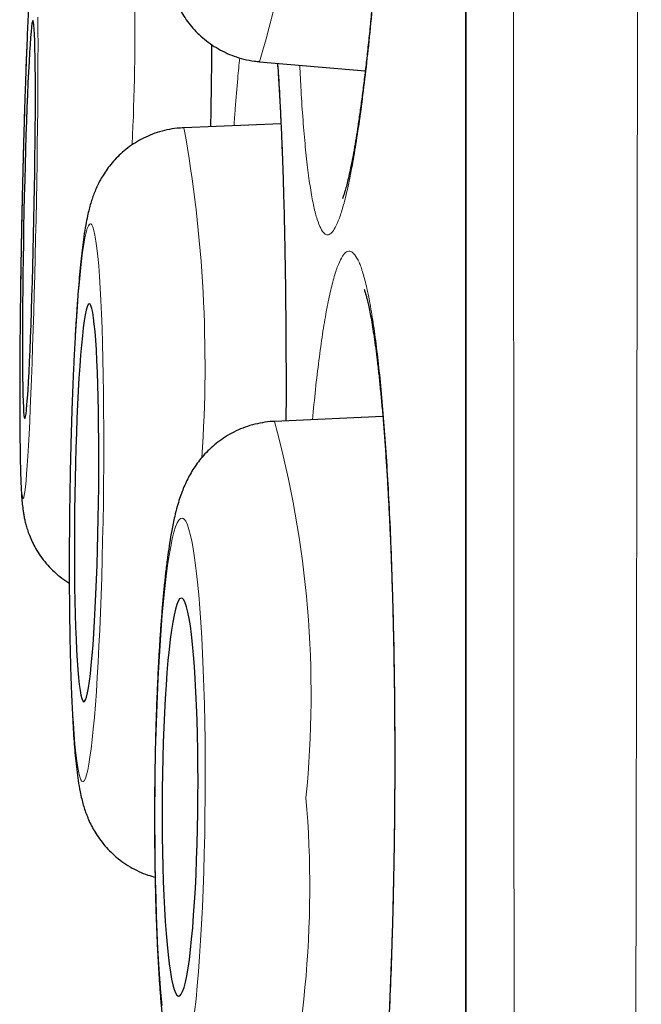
# Model space of a CAD drawing. Header units: millimetres. Extents: x 8 to 761, y 12 to 790.
# Tile 102 of 240: x 180.64 to 182.55, y 772.56 to 775.59. Entities that reach past the tile are written whole.
import ezdxf

# ---------------------------------------------------------------- set-up
doc = ezdxf.new("R2010")
doc.units = ezdxf.units.MM

msp = doc.modelspace()

# ---------------------------------------------------------------- linework, layer by layer
at = {"color": 252, "linetype": 'Continuous', "lineweight": 0}
msp.add_line((182.0097, 789.0119), (182.0097, 755.6163), dxfattribs=at)
at = {"color": 7, "linetype": 'Continuous', "lineweight": 30}
for p, q in [((182.0073, 788.9815), (182.0073, 755.6467)), ((181.3738, 775.4605), (181.372, 775.4609)), ((181.3738, 775.4605), (181.6993, 775.4326)), ((181.4398, 775.2688), (181.1412, 775.2573)), ((181.7533, 774.3684), (181.4198, 774.3531))]:
    msp.add_line(p, q, dxfattribs=at)
at = {"color": 252, "linetype": 'Continuous', "lineweight": 0, "flags": 128}
for points in [[(180.6627, 775.617), (180.6608, 775.577), (180.659, 775.5343), (180.6571, 775.489), (180.6553, 775.4414), (180.6535, 775.3917), (180.6518, 775.34), (180.6501, 775.2867), (180.6485, 775.232), (180.647, 775.1761), (180.6455, 775.1193), (180.6441, 775.0618), (180.6429, 775.0039), (180.6417, 774.9459), (180.6406, 774.888), (180.6396, 774.8305), (180.6388, 774.7737), (180.638, 774.7178), (180.6374, 774.6631), (180.6369, 774.6098), (180.6365, 774.5581), (180.6363, 774.5084), (180.6362, 774.4608), (180.6362, 774.4155), (180.6363, 774.3728), (180.6366, 774.3328), (180.6369, 774.2958), (180.6375, 774.2619), (180.6381, 774.2312), (180.6388, 774.2039), (180.6397, 774.1801), (180.6407, 774.16), (180.6418, 774.1435), (180.643, 774.1309), (180.6443, 774.1221), (180.6456, 774.1172), (180.6471, 774.1162), (180.6486, 774.1192), (180.6502, 774.126), (180.6519, 774.1367), (180.6537, 774.1513), (180.6554, 774.1696), (180.6573, 774.1915), (180.6591, 774.2171), (180.661, 774.2461), (180.6629, 774.2784), (180.6648, 774.3139), (180.6667, 774.3525), (180.6685, 774.3938), (180.6704, 774.4378), (180.6722, 774.4843), (180.674, 774.533), (180.6758, 774.5837), (180.6775, 774.6362), (180.6791, 774.6903), (180.6807, 774.7456), (180.6822, 774.802), (180.6836, 774.8592), (180.6849, 774.9169), (180.6862, 774.9749)], [(180.6862, 774.9749), (180.6873, 775.0329), (180.6883, 775.0906), (180.6892, 775.1478), (180.69, 775.2042), (180.6907, 775.2595), (180.6913, 775.3136), (180.6917, 775.3661), (180.692, 775.4168), (180.6922, 775.4655), (180.6923, 775.512), (180.6922, 775.556), (180.692, 775.5974)], [(180.8933, 774.1027), (180.8939, 774.1607), (180.8944, 774.2184), (180.8946, 774.2756), (180.8945, 774.332), (180.8942, 774.3874), (180.8937, 774.4414), (180.893, 774.4939), (180.892, 774.5447), (180.8907, 774.5934), (180.8893, 774.6398), (180.8876, 774.6839), (180.8858, 774.7252), (180.8837, 774.7638), (180.8814, 774.7993), (180.879, 774.8316), (180.8764, 774.8606), (180.8736, 774.8862), (180.8707, 774.9081), (180.8676, 774.9264), (180.8644, 774.941), (180.8612, 774.9517), (180.8578, 774.9585), (180.8544, 774.9615), (180.8509, 774.9605), (180.8473, 774.9556), (180.8438, 774.9468), (180.8402, 774.9342), (180.8367, 774.9178), (180.8331, 774.8976), (180.8296, 774.8738), (180.8262, 774.8465), (180.8228, 774.8158), (180.8195, 774.7819), (180.8163, 774.7449), (180.8133, 774.7049), (180.8103, 774.6622), (180.8075, 774.6169), (180.8049, 774.5693), (180.8024, 774.5195), (180.8002, 774.4679), (180.7981, 774.4146), (180.7962, 774.3598), (180.7945, 774.3039), (180.793, 774.2471), (180.7917, 774.1896), (180.7907, 774.1317), (180.7899, 774.0737), (180.7894, 774.0158), (180.789, 773.9583), (180.789, 773.9015), (180.7891, 773.8456), (180.7895, 773.7908), (180.7902, 773.7375), (180.7911, 773.6859), (180.7922, 773.6361), (180.7935, 773.5885), (180.7951, 773.5432), (180.7968, 773.5005), (180.7988, 773.4605), (180.801, 773.4235), (180.8033, 773.3896), (180.8059, 773.3589), (180.8086, 773.3316), (180.8114, 773.3078), (180.8144, 773.2877), (180.8175, 773.2712), (180.8207, 773.2586), (180.824, 773.2498), (180.8274, 773.2449), (180.8309, 773.2439), (180.8344, 773.2469), (180.838, 773.2537), (180.8415, 773.2644), (180.8451, 773.279), (180.8487, 773.2973), (180.8522, 773.3192), (180.8556, 773.3448), (180.8591, 773.3738), (180.8624, 773.4061), (180.8656, 773.4416), (180.8687, 773.4802), (180.8718, 773.5215), (180.8746, 773.5656), (180.8773, 773.612), (180.8799, 773.6608), (180.8823, 773.7115), (180.8845, 773.764), (180.8865, 773.818), (180.8883, 773.8734), (180.8899, 773.9298), (180.8912, 773.987), (180.8924, 774.0447), (180.8933, 774.1027)], [(181.2066, 773.1965), (181.2068, 773.2544), (181.2066, 773.3122), (181.2061, 773.3694), (181.2053, 773.4258), (181.2041, 773.4811), (181.2026, 773.5352), (181.2007, 773.5877), (181.1985, 773.6384), (181.196, 773.6872), (181.1932, 773.7336), (181.1901, 773.7777), (181.1867, 773.819), (181.1831, 773.8576), (181.1792, 773.8931), (181.1751, 773.9254), (181.1708, 773.9544), (181.1663, 773.98), (181.1616, 774.0019), (181.1567, 774.0202), (181.1518, 774.0348), (181.1467, 774.0455), (181.1416, 774.0524), (181.1364, 774.0553), (181.1312, 774.0543), (181.126, 774.0494), (181.1208, 774.0406), (181.1156, 774.028), (181.1105, 774.0116), (181.1055, 773.9914), (181.1005, 773.9676), (181.0958, 773.9403), (181.0911, 773.9096), (181.0867, 773.8757), (181.0824, 773.8387), (181.0784, 773.7987), (181.0745, 773.756), (181.071, 773.7107), (181.0677, 773.6631), (181.0647, 773.6133), (181.0619, 773.5617), (181.0595, 773.5083), (181.0574, 773.4536), (181.0557, 773.3977), (181.0542, 773.3408), (181.0532, 773.2834), (181.0524, 773.2255), (181.052, 773.1674), (181.052, 773.1096), (181.0523, 773.0521), (181.053, 772.9952), (181.054, 772.9393), (181.0554, 772.8846), (181.0571, 772.8313), (181.0591, 772.7796), (181.0614, 772.7298), (181.0641, 772.6822), (181.067, 772.637), (181.0703, 772.5942), (181.0738, 772.5543)], [(181.1742, 772.5354), (181.1784, 772.5739), (181.1823, 772.6153), (181.186, 772.6593), (181.1894, 772.7058), (181.1926, 772.7545), (181.1955, 772.8052), (181.198, 772.8577), (181.2003, 772.9118), (181.2022, 772.9671), (181.2038, 773.0235), (181.2051, 773.0807), (181.206, 773.1385), (181.2066, 773.1965)]]:
    msp.add_lwpolyline(points, dxfattribs=at)
at = {"color": 7, "linetype": 'Continuous', "lineweight": 30, "flags": 128}
for points in [[(180.6799, 774.9749), (180.6808, 775.0236), (180.6817, 775.072), (180.6824, 775.1197), (180.683, 775.1666), (180.6835, 775.2122), (180.6839, 775.2564), (180.6841, 775.2987), (180.6842, 775.339), (180.6842, 775.3771), (180.6841, 775.4125), (180.6838, 775.4452), (180.6835, 775.4749), (180.683, 775.5015), (180.6823, 775.5248), (180.6816, 775.5445), (180.6808, 775.5607), (180.6798, 775.5731), (180.6788, 775.5818), (180.6776, 775.5866), (180.6764, 775.5876), (180.6751, 775.5847), (180.6737, 775.5779), (180.6723, 775.5674), (180.6708, 775.553), (180.6693, 775.5351), (180.6677, 775.5136), (180.6661, 775.4886), (180.6646, 775.4605), (180.663, 775.4292), (180.6614, 775.3951), (180.6598, 775.3584), (180.6583, 775.3192), (180.6568, 775.2778), (180.6553, 775.2345), (180.6539, 775.1896), (180.6526, 775.1433), (180.6513, 775.096), (180.6502, 775.0478), (180.6491, 774.9993), (180.6481, 774.9505), (180.6472, 774.902), (180.6464, 774.8539), (180.6457, 774.8065), (180.6452, 774.7602), (180.6447, 774.7153), (180.6444, 774.672), (180.6442, 774.6307), (180.6442, 774.5915), (180.6443, 774.5547), (180.6445, 774.5206), (180.6448, 774.4894), (180.6452, 774.4612), (180.6458, 774.4363), (180.6465, 774.4147), (180.6472, 774.3968), (180.6481, 774.3825), (180.6491, 774.3719), (180.6502, 774.3651), (180.6514, 774.3622), (180.6527, 774.3632), (180.654, 774.368), (180.6554, 774.3767), (180.6569, 774.3892), (180.6584, 774.4053), (180.6599, 774.4251), (180.6615, 774.4483), (180.6631, 774.4749), (180.6647, 774.5046), (180.6663, 774.5373), (180.6678, 774.5728), (180.6694, 774.6108), (180.6709, 774.6511), (180.6724, 774.6934), (180.6738, 774.7376), (180.6752, 774.7832), (180.6765, 774.8301), (180.6777, 774.8778), (180.6788, 774.9262), (180.6799, 774.9749)], [(180.8785, 774.1027), (180.8791, 774.1514), (180.8794, 774.1998), (180.8795, 774.2476), (180.8793, 774.2944), (180.8789, 774.3401), (180.8783, 774.3842), (180.8774, 774.4266), (180.8763, 774.4669), (180.875, 774.5049), (180.8735, 774.5404), (180.8718, 774.5731), (180.8698, 774.6028), (180.8678, 774.6294), (180.8655, 774.6526), (180.8631, 774.6724), (180.8606, 774.6885), (180.8579, 774.701), (180.8552, 774.7097), (180.8523, 774.7145), (180.8494, 774.7155), (180.8465, 774.7126), (180.8435, 774.7058), (180.8405, 774.6952), (180.8375, 774.6809), (180.8345, 774.6629), (180.8316, 774.6414), (180.8288, 774.6165), (180.826, 774.5883), (180.8233, 774.5571), (180.8208, 774.523), (180.8183, 774.4862), (180.8161, 774.447), (180.814, 774.4056), (180.812, 774.3623), (180.8103, 774.3174), (180.8087, 774.2711), (180.8074, 774.2238), (180.8063, 774.1756), (180.8054, 774.1271), (180.8047, 774.0783), (180.8043, 774.0298), (180.8041, 773.9816), (180.8041, 773.9343), (180.8044, 773.888), (180.8049, 773.8431), (180.8057, 773.7998), (180.8067, 773.7584), (180.8079, 773.7192), (180.8093, 773.6824), (180.8109, 773.6483), (180.8127, 773.6171), (180.8147, 773.5889), (180.8169, 773.564), (180.8192, 773.5425), (180.8217, 773.5245), (180.8243, 773.5102), (180.827, 773.4996), (180.8298, 773.4928), (180.8327, 773.4899), (180.8356, 773.4909), (180.8386, 773.4957), (180.8416, 773.5044), (180.8446, 773.5169), (180.8475, 773.533), (180.8505, 773.5528), (180.8534, 773.576), (180.8562, 773.6026), (180.8589, 773.6323), (180.8615, 773.665), (180.864, 773.7005), (180.8664, 773.7385), (180.8685, 773.7788), (180.8706, 773.8212), (180.8724, 773.8653), (180.8741, 773.911), (180.8755, 773.9579), (180.8767, 774.0056), (180.8777, 774.054), (180.8785, 774.1027)], [(181.1844, 773.1965), (181.1846, 773.2452), (181.1844, 773.2935), (181.1839, 773.3413), (181.183, 773.3882), (181.1817, 773.4338), (181.1802, 773.478), (181.1783, 773.5203), (181.1761, 773.5607), (181.1736, 773.5987), (181.1709, 773.6341), (181.1678, 773.6669), (181.1646, 773.6966), (181.1611, 773.7232), (181.1574, 773.7464), (181.1535, 773.7662), (181.1495, 773.7823), (181.1453, 773.7948), (181.1411, 773.8035), (181.1368, 773.8083), (181.1324, 773.8093), (181.128, 773.8064), (181.1236, 773.7996), (181.1193, 773.789), (181.115, 773.7747), (181.1108, 773.7567), (181.1067, 773.7352), (181.1028, 773.7103), (181.099, 773.6821), (181.0954, 773.6509), (181.0921, 773.6167), (181.089, 773.58), (181.0861, 773.5408), (181.0835, 773.4994), (181.0812, 773.4561), (181.0792, 773.4112), (181.0775, 773.3649), (181.0762, 773.3175), (181.0752, 773.2694), (181.0745, 773.2208), (181.0742, 773.1721), (181.0742, 773.1235), (181.0746, 773.0754), (181.0753, 773.028), (181.0763, 772.9817), (181.0777, 772.9368), (181.0795, 772.8935), (181.0815, 772.8521), (181.0838, 772.8129), (181.0865, 772.7762), (181.0894, 772.7421), (181.0925, 772.7108), (181.0959, 772.6826), (181.0995, 772.6577), (181.1033, 772.6362), (181.1072, 772.6182), (181.1113, 772.6039), (181.1155, 772.5933), (181.1198, 772.5866), (181.1242, 772.5836), (181.1285, 772.5846), (181.1329, 772.5895), (181.1373, 772.5981), (181.1416, 772.6106), (181.1459, 772.6267), (181.15, 772.6465), (181.154, 772.6698), (181.1579, 772.6963), (181.1615, 772.7261), (181.165, 772.7588), (181.1682, 772.7942), (181.1712, 772.8323), (181.174, 772.8726), (181.1764, 772.9149), (181.1786, 772.9591), (181.1804, 773.0047), (181.1819, 773.0516), (181.1831, 773.0994), (181.1839, 773.1478), (181.1844, 773.1965)]]:
    msp.add_lwpolyline(points, dxfattribs=at)
at = {"color": 252, "linetype": 'Continuous', "lineweight": 0}
for centre, radius, start, end in [((178.0812, 776.434), 3.4335, 343.5291, 3.079), ((172.7729, 775.5754), 8.2176, 357.41755, 3.85227), ((177.06, 774.5261), 4.1462, 356.0667, 10.1572), ((178.3387, 773.5124), 3.1938, 354.2882, 15.2612), ((178.3271, 772.9194), 3.2014, 343.9825, 4.9307)]:
    msp.add_arc(centre, radius, start, end, dxfattribs=at)
for points, knots in [([(182.5482, 790.1494), (182.5482, 790.1485), (182.5482, 790.1467), (182.5482, 790.1318), (182.5481, 790.1081), (182.5481, 790.0747), (182.5481, 790.0318), (182.5481, 789.9793), (182.5481, 789.917), (182.5481, 789.8448), (182.5481, 789.763), (182.5482, 789.6716), (182.5482, 789.5704), (182.5483, 789.451), (182.5483, 789.3105), (182.5484, 789.149), (182.5484, 788.9771), (182.5484, 788.7957), (182.5484, 788.6013), (182.5484, 788.3938), (182.5483, 788.1736), (182.5482, 787.9395), (182.5482, 787.6916), (182.5481, 787.4295), (182.548, 787.1551), (182.5479, 786.8661), (182.5478, 786.5627), (182.5477, 786.2753), (182.5477, 786.0102), (182.5476, 785.7707), (182.5475, 785.5252), (182.5474, 785.2734), (182.5472, 785.0155), (182.547, 784.7515), (182.5468, 784.4818), (182.5466, 784.1774), (182.5463, 783.8364), (182.546, 783.4568), (182.5457, 783.0679), (182.5453, 782.6699), (182.545, 782.2631), (182.5446, 781.8458), (182.5442, 781.4182), (182.5438, 780.9799), (182.5434, 780.5343), (182.543, 780.0778), (182.5425, 779.6109), (182.5419, 779.1421), (182.5413, 778.6756), (182.5407, 778.2124), (182.54, 777.7436), (182.5393, 777.2695), (182.5386, 776.7905), (182.5379, 776.3046), (182.5372, 775.8122), (182.5364, 775.313), (182.5356, 774.8108), (182.5348, 774.3019), (182.534, 773.7869), (182.5332, 773.3026), (182.5324, 772.8537), (182.5316, 772.4407), (182.5308, 772.027), (182.53, 771.6128), (182.5291, 771.1982), (182.5282, 770.7825), (182.5273, 770.366), (182.5264, 769.9488), (182.5254, 769.5322), (182.5244, 769.1165), (182.5235, 768.7017), (182.5224, 768.2562), (182.5212, 767.7807), (182.52, 767.3113), (182.5188, 766.8801), (182.5177, 766.4864), (182.5166, 766.0952), (182.5154, 765.7066), (182.5142, 765.3209), (182.5128, 764.9141), (182.5113, 764.4873), (182.5099, 764.0756), (182.5084, 763.7023), (182.5071, 763.3662), (182.5058, 763.0339), (182.5043, 762.6661), (182.5027, 762.265), (182.5009, 761.8633), (182.4993, 761.4981), (182.4977, 761.1681), (182.4962, 760.8433), (182.4946, 760.5241), (182.4929, 760.2106), (182.4911, 759.8836), (182.4892, 759.5447), (182.4872, 759.2226), (182.4853, 758.9343), (182.4836, 758.6779), (182.4818, 758.4274), (182.4799, 758.1538), (182.4777, 757.86), (182.4754, 757.5711), (182.4733, 757.3129), (182.4714, 757.0833), (182.4694, 756.8612), (182.4675, 756.6471), (182.4655, 756.4409), (182.4635, 756.2304), (182.4613, 756.0176), (182.4592, 755.8212), (182.4572, 755.6506), (182.4555, 755.5029), (182.4538, 755.3629), (182.4522, 755.2448), (182.4509, 755.146), (182.4498, 755.0643), (182.4488, 754.9862), (182.4477, 754.9084), (182.4466, 754.8314), (182.4455, 754.756), (182.4445, 754.6855), (182.4434, 754.6125), (182.4423, 754.5392), (182.4412, 754.4681), (182.4403, 754.4062), (182.4395, 754.3534), (182.4388, 754.31), (182.4384, 754.2789), (182.438, 754.2574), (182.4378, 754.2437), (182.4377, 754.235), (182.4377, 754.2339), (182.4377, 754.2334)], [0, 0, 0, 0, 0.007293, 0.014587, 0.02188, 0.029209, 0.036538, 0.043866, 0.051282, 0.058699, 0.066114, 0.073566, 0.081019, 0.088472, 0.097694, 0.106923, 0.115648, 0.124375, 0.133099, 0.141885, 0.150672, 0.159458, 0.168428, 0.177398, 0.186397, 0.195395, 0.204618, 0.213847, 0.220419, 0.22699, 0.233573, 0.240155, 0.246773, 0.25339, 0.260018, 0.266647, 0.275389, 0.284133, 0.292875, 0.301676, 0.310479, 0.319281, 0.328265, 0.33725, 0.346263, 0.355276, 0.364511, 0.373753, 0.382526, 0.391299, 0.400072, 0.408905, 0.41774, 0.426573, 0.435591, 0.44461, 0.453657, 0.462704, 0.471976, 0.481256, 0.488597, 0.495938, 0.503279, 0.510656, 0.518033, 0.52541, 0.532875, 0.54034, 0.547805, 0.555306, 0.562808, 0.570309, 0.579592, 0.588883, 0.596237, 0.603593, 0.610947, 0.618337, 0.625729, 0.633119, 0.64195, 0.650787, 0.65761, 0.664433, 0.671269, 0.678104, 0.687405, 0.696713, 0.704082, 0.711453, 0.718822, 0.726226, 0.733631, 0.741035, 0.749883, 0.758739, 0.765574, 0.772409, 0.779257, 0.786105, 0.795422, 0.804746, 0.812147, 0.819549, 0.82695, 0.834387, 0.841824, 0.849261, 0.858148, 0.867041, 0.873909, 0.880777, 0.887658, 0.894539, 0.899221, 0.903904, 0.90859, 0.913277, 0.918629, 0.923981, 0.92934, 0.934698, 0.941906, 0.949116, 0.956324, 0.963567, 0.970811, 0.978054, 0.983537, 0.98902, 0.99451, 1, 1, 1, 1]), ([(182.1901, 754.4808), (182.1901, 754.4813), (182.1901, 754.4823), (182.19, 754.4905), (182.1899, 754.5035), (182.1897, 754.5238), (182.1895, 754.5537), (182.1892, 754.5957), (182.1888, 754.647), (182.1883, 754.7076), (182.1879, 754.7775), (182.1874, 754.8501), (182.187, 754.9229), (182.1865, 754.994), (182.1861, 755.0701), (182.1856, 755.1609), (182.185, 755.2684), (182.1844, 755.3952), (182.1837, 755.5313), (182.183, 755.6768), (182.1823, 755.8315), (182.1815, 756.0057), (182.1807, 756.2017), (182.1798, 756.4046), (182.179, 756.6001), (182.1783, 756.7854), (182.1776, 756.9778), (182.1769, 757.2014), (182.1761, 757.4592), (182.1753, 757.7334), (182.1746, 757.9961), (182.1739, 758.2444), (182.1733, 758.5004), (182.1727, 758.7642), (182.1721, 759.0354), (182.1715, 759.3319), (182.1708, 759.6551), (182.1702, 759.9799), (182.1696, 760.2851), (182.169, 760.5685), (182.1685, 760.8574), (182.1679, 761.187), (182.1673, 761.5595), (182.1667, 761.9477), (182.1662, 762.3134), (182.1657, 762.6543), (182.1653, 763.0008), (182.1648, 763.3527), (182.1644, 763.7099), (182.164, 764.0951), (182.1636, 764.5093), (182.1631, 764.9197), (182.1627, 765.3006), (182.1624, 765.6507), (182.162, 766.004), (182.1616, 766.4033), (182.1612, 766.8495), (182.1607, 767.3089), (182.1603, 767.7368), (182.16, 768.1322), (182.1596, 768.5302), (182.1593, 768.9309), (182.159, 769.334), (182.1587, 769.7649), (182.1584, 770.2239), (182.1581, 770.6739), (182.1579, 771.0878), (182.1577, 771.4654), (182.1574, 771.8436), (182.1572, 772.2676), (182.1569, 772.7374), (182.1566, 773.2429), (182.1563, 773.7382), (182.156, 774.2229), (182.1557, 774.7073), (182.1555, 775.1909), (182.1552, 775.6733), (182.155, 776.1565), (182.1549, 776.6399), (182.1547, 777.1236), (182.1545, 777.604), (182.1544, 778.0845), (182.1542, 778.5642), (182.1541, 779.0334), (182.1539, 779.488), (182.1537, 779.928), (182.1535, 780.3633), (182.1533, 780.7933), (182.1532, 781.2178), (182.153, 781.6384), (182.1529, 782.0546), (182.1528, 782.4663), (182.1527, 782.8703), (182.1526, 783.2695), (182.1526, 783.663), (182.1525, 784.0436), (182.1525, 784.4083), (182.1524, 784.7572), (182.1523, 785.0972), (182.1523, 785.4282), (182.1522, 785.7497), (182.1521, 786.0597), (182.152, 786.3579), (182.152, 786.6444), (182.1519, 786.9208), (182.1519, 787.1868), (182.1519, 787.4419), (182.1519, 787.6873), (182.152, 787.9223), (182.152, 788.1466), (182.152, 788.3585), (182.152, 788.5592), (182.152, 788.748), (182.152, 788.9212), (182.152, 789.078), (182.1519, 789.2192), (182.1519, 789.3479), (182.1519, 789.4639), (182.1519, 789.5672), (182.1519, 789.6578), (182.1519, 789.7355), (182.152, 789.7999), (182.152, 789.8505), (182.1521, 789.887), (182.1521, 789.9102), (182.1521, 789.9131), (182.1521, 789.9146)], [0, 0, 0, 0, 0.005347, 0.010693, 0.016046, 0.021399, 0.028603, 0.035807, 0.043011, 0.050249, 0.057489, 0.064728, 0.070207, 0.075686, 0.081172, 0.086658, 0.094055, 0.101452, 0.108849, 0.116282, 0.123716, 0.13115, 0.140031, 0.148919, 0.155785, 0.16265, 0.169529, 0.176407, 0.18577, 0.195141, 0.202508, 0.209876, 0.217243, 0.224646, 0.232049, 0.239451, 0.248297, 0.25715, 0.263983, 0.270816, 0.277661, 0.284506, 0.293819, 0.303139, 0.310493, 0.317848, 0.325203, 0.332592, 0.339982, 0.347371, 0.356202, 0.365039, 0.37186, 0.378681, 0.385515, 0.392348, 0.401645, 0.41095, 0.418292, 0.425635, 0.432978, 0.440355, 0.447733, 0.45511, 0.463926, 0.472748, 0.479557, 0.486367, 0.493189, 0.50001, 0.509291, 0.51858, 0.527356, 0.536133, 0.544908, 0.553744, 0.562581, 0.571416, 0.580436, 0.589456, 0.598505, 0.607554, 0.616826, 0.626107, 0.634851, 0.643597, 0.652341, 0.661145, 0.669951, 0.678756, 0.687744, 0.696732, 0.705749, 0.714765, 0.724005, 0.733252, 0.742023, 0.750797, 0.759568, 0.768401, 0.777235, 0.786068, 0.794798, 0.80353, 0.812261, 0.82105, 0.829842, 0.838631, 0.847604, 0.856577, 0.865578, 0.87458, 0.883804, 0.893036, 0.901765, 0.910496, 0.919226, 0.928015, 0.936806, 0.945595, 0.954568, 0.963541, 0.972542, 0.981544, 0.990768, 1, 1, 1, 1]), ([(181.6384, 778.1781), (181.6427, 778.1943), (181.6512, 778.2266), (181.664, 778.2607), (181.6766, 778.284), (181.6889, 778.2952), (181.7008, 778.2942), (181.7123, 778.2813), (181.7233, 778.2567), (181.7337, 778.2205), (181.7434, 778.1726), (181.7524, 778.1135), (181.7605, 778.044), (181.7678, 777.9644), (181.7742, 777.8749), (181.7796, 777.7764), (181.784, 777.6697), (181.7874, 777.5556), (181.7896, 777.4347), (181.7909, 777.3078), (181.791, 777.176), (181.7901, 777.0404), (181.7881, 776.9016), (181.785, 776.7606), (181.7809, 776.6186), (181.7758, 776.4767), (181.7697, 776.3358), (181.7626, 776.1966), (181.7547, 776.0604), (181.746, 775.9282), (181.7364, 775.801), (181.7262, 775.6793), (181.7154, 775.5642), (181.704, 775.4567), (181.6922, 775.3575), (181.68, 775.2671), (181.6674, 775.1861), (181.6547, 775.1153), (181.6419, 775.0553), (181.629, 775.0063), (181.6162, 774.9686), (181.6043, 774.944), (181.5933, 774.9306), (181.5832, 774.9263), (181.5727, 774.9306), (181.5619, 774.9456), (181.5511, 774.9733), (181.5409, 775.0125), (181.5313, 775.0629), (181.5226, 775.1247), (181.5146, 775.1969), (181.5076, 775.2794), (181.5018, 775.3633), (181.4989, 775.4236), (181.4976, 775.4499)], [0, 0, 0, 0, 0.01947, 0.039009, 0.058548, 0.078018, 0.097487, 0.117027, 0.136566, 0.156035, 0.175505, 0.195044, 0.214584, 0.234053, 0.253523, 0.273062, 0.292601, 0.312071, 0.331541, 0.35108, 0.370619, 0.390089, 0.409558, 0.429098, 0.448637, 0.468106, 0.487576, 0.507115, 0.526654, 0.546124, 0.565594, 0.585133, 0.604672, 0.624142, 0.643611, 0.663151, 0.68269, 0.70216, 0.721629, 0.741168, 0.760708, 0.780177, 0.79641, 0.812663, 0.828896, 0.848365, 0.867905, 0.887444, 0.906914, 0.926383, 0.945922, 0.965462, 0.984931, 1, 1, 1, 1]), ([(181.2268, 775.5134), (181.2263, 775.4681), (181.2252, 775.3851), (181.2239, 775.2994), (181.2233, 775.2605)], [0, 0, 0, 0, 0.546111, 1, 1, 1, 1]), ([(181.2954, 775.2632), (181.2966, 775.2807), (181.3003, 775.3326), (181.3061, 775.4031), (181.3108, 775.4516), (181.3129, 775.4724)], [0, 0, 0, 0, 0.223612, 0.665978, 1, 1, 1, 1]), ([(181.4303, 775.4557), (181.4313, 775.4416), (181.4342, 775.4001), (181.4385, 775.321), (181.4431, 775.2194), (181.447, 775.1093), (181.4502, 774.9922), (181.4528, 774.8689), (181.4546, 774.74), (181.4557, 774.6063), (181.4561, 774.4776), (181.4557, 774.3928), (181.4556, 774.3547)], [0, 0, 0, 0, 0.055099, 0.162105, 0.269112, 0.376501, 0.483889, 0.590896, 0.697902, 0.805291, 0.91268, 1, 1, 1, 1]), ([(181.5913, 774.7509), (181.5954, 774.7677), (181.6036, 774.8015), (181.6163, 774.8378), (181.6291, 774.8634), (181.6419, 774.8769), (181.6547, 774.8782), (181.6675, 774.8676), (181.68, 774.8453), (181.6922, 774.8112), (181.704, 774.7654), (181.7154, 774.7085), (181.7263, 774.6409), (181.7365, 774.5631), (181.746, 774.4754), (181.7547, 774.3785), (181.7626, 774.2733), (181.7697, 774.1605), (181.7758, 774.0407), (181.7809, 773.9148), (181.785, 773.7839), (181.7881, 773.6488), (181.7901, 773.5105), (181.791, 773.3698), (181.7909, 773.2278), (181.7897, 773.0858), (181.7873, 772.9445), (181.784, 772.8048), (181.7796, 772.6679), (181.7742, 772.5348), (181.7678, 772.4065), (181.7605, 772.2836), (181.7524, 772.1672), (181.7434, 772.058), (181.7337, 771.9572), (181.7233, 771.865), (181.7123, 771.7821), (181.7008, 771.7092), (181.6889, 771.6472), (181.6766, 771.596), (181.664, 771.5561), (181.6519, 771.5293), (181.6405, 771.5139), (181.6298, 771.5077), (181.6184, 771.5099), (181.6065, 771.5228), (181.594, 771.5483), (181.5819, 771.5853), (181.5701, 771.6336), (181.5589, 771.6933), (181.5482, 771.7636), (181.5382, 771.8442), (181.529, 771.932), (181.5236, 771.9973), (181.5209, 772.0291)], [0, 0, 0, 0, 0.019404, 0.038877, 0.05835, 0.077753, 0.097157, 0.11663, 0.136103, 0.155507, 0.17491, 0.194383, 0.213856, 0.23326, 0.252664, 0.272137, 0.29161, 0.311013, 0.330417, 0.34989, 0.369363, 0.388767, 0.40817, 0.427643, 0.447117, 0.46652, 0.485924, 0.505397, 0.52487, 0.544274, 0.563677, 0.58315, 0.602623, 0.622027, 0.641431, 0.660904, 0.680377, 0.69978, 0.719184, 0.738657, 0.75813, 0.777534, 0.793711, 0.809909, 0.826086, 0.84549, 0.864963, 0.884436, 0.90384, 0.923243, 0.942716, 0.962189, 0.981593, 1, 1, 1, 1]), ([(181.5367, 774.3584), (181.5398, 774.39), (181.5461, 774.455), (181.5564, 774.5425), (181.5676, 774.6228), (181.5792, 774.6937), (181.5873, 774.7318), (181.5913, 774.7509)], [0, 0, 0, 0, 0.190339, 0.3923934, 0.5951695, 0.7979456, 1, 1, 1, 1])]:
    msp.add_open_spline(points, degree=3, knots=knots, dxfattribs=at)
at = {"color": 7, "linetype": 'Continuous', "lineweight": 30}
for points, knots in [([(181.7335, 778.1797), (181.7334, 778.1797), (181.7334, 778.1798), (181.7345, 778.1767), (181.7362, 778.1705), (181.7387, 778.1608), (181.7416, 778.1474), (181.7449, 778.1301), (181.7484, 778.109), (181.7521, 778.084), (181.7558, 778.0554), (181.7594, 778.0231), (181.763, 777.987), (181.7665, 777.9475), (181.7699, 777.9047), (181.773, 777.8588), (181.7759, 777.81), (181.7786, 777.7587), (181.781, 777.705), (181.7831, 777.6487), (181.7849, 777.59), (181.7865, 777.5288), (181.7878, 777.4653), (181.7888, 777.3999), (181.7895, 777.3329), (181.7898, 777.2645), (181.7899, 777.195), (181.7896, 777.1244), (181.7891, 777.0524), (181.7882, 776.9792), (181.787, 776.905), (181.7856, 776.8301), (181.7838, 776.7547), (181.7817, 776.679), (181.7793, 776.6035), (181.7767, 776.5282), (181.7737, 776.453), (181.7705, 776.3781), (181.767, 776.3035), (181.7633, 776.2296), (181.7593, 776.1565), (181.755, 776.0843), (181.7505, 776.0132), (181.7458, 775.9434), (181.7408, 775.8751), (181.7357, 775.8085), (181.7304, 775.7439), (181.725, 775.6811), (181.7193, 775.6203), (181.7135, 775.5617), (181.7076, 775.5054), (181.7016, 775.4515), (181.6955, 775.4002), (181.6893, 775.3517), (181.6831, 775.3062), (181.6769, 775.2637), (181.6707, 775.2244), (181.6646, 775.1883), (181.6586, 775.1558), (181.6527, 775.1269), (181.6472, 775.1019), (181.6421, 775.0809), (181.6377, 775.0646), (181.6341, 775.0528), (181.6313, 775.0448), (181.6297, 775.0404), (181.6289, 775.0387), (181.6291, 775.0391), (181.6291, 775.0391)], [0, 0, 0, 0, 0.005434, 0.015375, 0.026251, 0.038047, 0.050698, 0.0641, 0.078125, 0.092688, 0.107437, 0.12267, 0.138274, 0.154159, 0.170243, 0.186453, 0.202725, 0.218994, 0.235243, 0.251493, 0.267913, 0.284459, 0.301087, 0.317755, 0.334414, 0.351016, 0.367529, 0.384006, 0.400571, 0.417216, 0.433915, 0.450644, 0.467376, 0.484081, 0.500734, 0.517311, 0.533903, 0.55056, 0.567212, 0.583864, 0.60052, 0.617183, 0.633857, 0.650545, 0.667184, 0.683759, 0.700308, 0.716835, 0.733345, 0.74984, 0.766323, 0.782795, 0.79925, 0.815563, 0.831812, 0.847991, 0.864073, 0.88002, 0.895789, 0.911323, 0.926548, 0.941369, 0.955662, 0.967919, 0.979392, 0.989999, 0.999712, 1, 1, 1, 1]), ([(181.4503, 777.776), (181.4422, 777.7758), (181.4235, 777.7753), (181.3948, 777.7706), (181.3646, 777.7629), (181.3361, 777.7524), (181.3093, 777.7394), (181.2846, 777.7244), (181.262, 777.7076), (181.2418, 777.6897), (181.2239, 777.671), (181.2084, 777.6519), (181.195, 777.6329), (181.1836, 777.614), (181.1737, 777.5953), (181.165, 777.5763), (181.1571, 777.5566), (181.1495, 777.5348), (181.1417, 777.5087), (181.1337, 777.477), (181.126, 777.4411), (181.1191, 777.4033), (181.113, 777.3648), (181.1072, 777.3244), (181.1016, 777.2815), (181.0965, 777.2373), (181.0916, 777.1917), (181.0871, 777.1445), (181.0827, 777.0958), (181.0787, 777.0457), (181.0749, 776.9942), (181.0713, 776.9415), (181.068, 776.8878), (181.0649, 776.8333), (181.0622, 776.778), (181.0597, 776.7222), (181.0575, 776.6661), (181.0556, 776.6099), (181.054, 776.5537), (181.0527, 776.4979), (181.0517, 776.4424), (181.0511, 776.3877), (181.0507, 776.3338), (181.0507, 776.2809), (181.051, 776.2291), (181.0517, 776.1787), (181.0527, 776.1299), (181.054, 776.0826), (181.0556, 776.037), (181.0577, 775.9931), (181.0601, 775.9511), (181.0629, 775.9107), (181.0662, 775.8719), (181.0702, 775.834), (181.0751, 775.7959), (181.0809, 775.7607), (181.0874, 775.7301), (181.0939, 775.7051), (181.1007, 775.6834), (181.1085, 775.6625), (181.1174, 775.6419), (181.1281, 775.6213), (181.1407, 775.6004), (181.1557, 775.5794), (181.1733, 775.5586), (181.1934, 775.5387), (181.216, 775.5201), (181.2408, 775.5034), (181.2674, 775.489), (181.2956, 775.4771), (181.3261, 775.468), (181.3523, 775.4624), (181.3687, 775.4613), (181.3737, 775.461)], [0, 0, 0, 0, 0.007558, 0.017456, 0.02717, 0.036712, 0.046093, 0.055316, 0.064377, 0.073272, 0.082001, 0.090588, 0.099109, 0.107703, 0.116542, 0.125925, 0.136267, 0.148187, 0.16275, 0.182185, 0.204463, 0.224157, 0.242635, 0.262105, 0.280766, 0.29893, 0.316775, 0.334399, 0.351866, 0.369216, 0.38648, 0.403677, 0.420824, 0.437932, 0.455013, 0.472073, 0.489119, 0.50616, 0.523199, 0.540242, 0.557294, 0.574361, 0.591452, 0.608573, 0.625735, 0.642949, 0.660232, 0.677604, 0.695092, 0.712736, 0.730591, 0.748744, 0.767336, 0.786615, 0.807077, 0.829906, 0.847524, 0.86053, 0.871945, 0.882112, 0.891529, 0.900581, 0.909547, 0.918546, 0.927685, 0.936982, 0.946406, 0.955914, 0.965471, 0.975056, 0.984654, 0.995237, 1, 1, 1, 1]), ([(180.9719, 776.1272), (180.9701, 776.1272), (180.9578, 776.1274), (180.9351, 776.1243), (180.9045, 776.1182), (180.8755, 776.1088), (180.8481, 776.0969), (180.8226, 776.0827), (180.7992, 776.0665), (180.7779, 776.0487), (180.759, 776.0296), (180.7424, 776.0098), (180.7283, 775.9897), (180.7167, 775.97), (180.7074, 775.9513), (180.7002, 775.9343), (180.6948, 775.919), (180.6906, 775.9052), (180.6873, 775.8926), (180.6846, 775.8807), (180.6824, 775.8689), (180.6803, 775.8561), (180.6781, 775.84), (180.6758, 775.8202), (180.6736, 775.7962), (180.6715, 775.7699), (180.6694, 775.7414), (180.6675, 775.7102), (180.6655, 775.6759), (180.6636, 775.6395), (180.6617, 775.6009), (180.6599, 775.5601), (180.6581, 775.5172), (180.6563, 775.4723), (180.6546, 775.4256), (180.6529, 775.3771), (180.6512, 775.3272), (180.6497, 775.2759), (180.6481, 775.2235), (180.6467, 775.1701), (180.6453, 775.1159), (180.644, 775.0612), (180.6428, 775.0062), (180.6417, 774.9511), (180.6406, 774.8961), (180.6397, 774.8413), (180.6389, 774.7871), (180.6381, 774.7337), (180.6375, 774.6811), (180.637, 774.6297), (180.6365, 774.5796), (180.6362, 774.5311), (180.636, 774.4842), (180.636, 774.4392), (180.636, 774.3962), (180.6362, 774.3553), (180.6364, 774.3168), (180.6369, 774.2806), (180.6374, 774.2468), (180.638, 774.2154), (180.6389, 774.1863), (180.6399, 774.1593), (180.6411, 774.1332), (180.6427, 774.1104), (180.6446, 774.0915), (180.6466, 774.0763), (180.6486, 774.0637), (180.6512, 774.0505), (180.6547, 774.0361), (180.6594, 774.02), (180.6657, 774.0021), (180.6743, 773.982), (180.6857, 773.9604), (180.6999, 773.9379), (180.7171, 773.9156), (180.737, 773.8944), (180.7593, 773.875), (180.7769, 773.8617), (180.7874, 773.8558), (180.7892, 773.8548)], [0, 0, 0, 0, 0.001643, 0.011464, 0.02107, 0.030473, 0.039678, 0.048687, 0.057496, 0.066093, 0.07446, 0.082561, 0.090335, 0.097692, 0.104538, 0.110858, 0.116787, 0.122589, 0.128569, 0.135027, 0.14244, 0.15149, 0.163418, 0.181566, 0.201059, 0.219363, 0.236815, 0.255236, 0.273128, 0.290716, 0.308116, 0.325391, 0.342581, 0.359708, 0.376791, 0.393839, 0.410861, 0.427864, 0.444851, 0.461827, 0.478794, 0.495755, 0.512712, 0.529667, 0.546622, 0.563578, 0.580537, 0.597501, 0.614472, 0.631453, 0.648447, 0.665458, 0.68249, 0.699549, 0.716645, 0.733788, 0.750994, 0.768288, 0.785706, 0.803308, 0.821196, 0.839572, 0.858879, 0.880452, 0.896312, 0.904949, 0.912404, 0.919053, 0.925352, 0.93163, 0.938204, 0.945392, 0.953289, 0.961756, 0.970584, 0.979631, 0.988819, 0.998097, 1, 1, 1, 1]), ([(181.2266, 775.5134), (181.2266, 775.5093), (181.2263, 775.4816), (181.2256, 775.4289), (181.2246, 775.3554), (181.2238, 775.2992), (181.2233, 775.2673), (181.2232, 775.2604)], [0, 0, 0, 0, 0.04931, 0.339477, 0.629856, 0.920547, 1, 1, 1, 1]), ([(181.429, 775.4558), (181.4298, 775.4456), (181.4315, 775.4216), (181.4341, 775.3806), (181.4367, 775.3332), (181.4392, 775.2829), (181.4416, 775.23), (181.4438, 775.1744), (181.4459, 775.1164), (181.4477, 775.0561), (181.4494, 774.9937), (181.4508, 774.9293), (181.4521, 774.863), (181.4532, 774.7952), (181.454, 774.7259), (181.4547, 774.6554), (181.4551, 774.5837), (181.4554, 774.5109), (181.4554, 774.4371), (181.4553, 774.385), (181.4551, 774.3573), (181.4551, 774.3547)], [0, 0, 0, 0, 0.0405955, 0.0956568, 0.1507951, 0.2059794, 0.2617455, 0.3176534, 0.3736909, 0.4298516, 0.4861347, 0.5425444, 0.599087, 0.6555195, 0.7118956, 0.7682625, 0.8246432, 0.8810591, 0.9375253, 0.9940632, 1, 1, 1, 1]), ([(181.1411, 775.2569), (181.1341, 775.2566), (181.1165, 775.256), (181.089, 775.2511), (181.0591, 775.2432), (181.0307, 775.2323), (181.0042, 775.2191), (180.9797, 775.2037), (180.9574, 775.1867), (180.9374, 775.1684), (180.9199, 775.1493), (180.9049, 775.1299), (180.8922, 775.1108), (180.8816, 775.0923), (180.8729, 775.0745), (180.8656, 775.0574), (180.8595, 775.0406), (180.8541, 775.0235), (180.849, 775.0051), (180.844, 774.9833), (180.8386, 774.9558), (180.8336, 774.924), (180.829, 774.8893), (180.8249, 774.854), (180.8212, 774.8166), (180.8177, 774.7766), (180.8144, 774.7351), (180.8113, 774.6919), (180.8084, 774.647), (180.8058, 774.6003), (180.8032, 774.552), (180.8009, 774.5022), (180.7988, 774.451), (180.7968, 774.3986), (180.7951, 774.3451), (180.7935, 774.2908), (180.7921, 774.2359), (180.791, 774.1804), (180.79, 774.1247), (180.7893, 774.0689), (180.7888, 774.0133), (180.7884, 773.9579), (180.7884, 773.9031), (180.7885, 773.8491), (180.7888, 773.7959), (180.7894, 773.7439), (180.7902, 773.6932), (180.7912, 773.6439), (180.7924, 773.5962), (180.7938, 773.5503), (180.7955, 773.5062), (180.7974, 773.464), (180.7995, 773.4239), (180.8019, 773.3857), (180.8046, 773.3494), (180.8076, 773.3145), (180.8113, 773.2804), (180.8157, 773.2468), (180.8207, 773.2175), (180.8261, 773.1925), (180.8313, 773.173), (180.8369, 773.1549), (180.8437, 773.1366), (180.8519, 773.1177), (180.862, 773.098), (180.8744, 773.0776), (180.8893, 773.0567), (180.907, 773.036), (180.9274, 773.0161), (180.9503, 772.9977), (180.9752, 772.9812), (181.0021, 772.9673), (181.0284, 772.9564), (181.0461, 772.9516), (181.0539, 772.9495)], [0, 0, 0, 0, 0.006521, 0.01635, 0.025981, 0.035425, 0.044688, 0.053769, 0.062661, 0.071347, 0.079801, 0.087994, 0.095926, 0.103662, 0.111358, 0.119219, 0.127514, 0.136655, 0.147229, 0.160221, 0.17776, 0.200737, 0.220367, 0.238757, 0.258158, 0.276741, 0.294844, 0.312646, 0.330246, 0.347704, 0.365058, 0.382334, 0.399552, 0.416726, 0.433865, 0.450979, 0.468074, 0.485155, 0.502228, 0.519298, 0.536368, 0.553441, 0.570522, 0.587615, 0.604727, 0.621862, 0.639029, 0.656237, 0.673497, 0.690826, 0.708245, 0.725784, 0.743486, 0.761418, 0.77969, 0.79849, 0.818192, 0.839677, 0.861823, 0.875278, 0.885684, 0.894918, 0.903422, 0.911614, 0.919773, 0.928081, 0.936684, 0.945595, 0.954744, 0.964051, 0.973455, 0.982918, 0.992416, 1, 1, 1, 1]), ([(181.6958, 774.7593), (181.6958, 774.7593), (181.6956, 774.7598), (181.6963, 774.758), (181.6978, 774.7538), (181.7003, 774.746), (181.7034, 774.7348), (181.7071, 774.7197), (181.7113, 774.7009), (181.7157, 774.6783), (181.7203, 774.6518), (181.7251, 774.6217), (181.73, 774.5878), (181.7349, 774.5503), (181.7397, 774.5094), (181.7444, 774.4652), (181.749, 774.4182), (181.7534, 774.3684), (181.7576, 774.3162), (181.7616, 774.2614), (181.7653, 774.204), (181.7689, 774.1441), (181.7722, 774.0818), (181.7753, 774.0175), (181.7781, 773.9514), (181.7806, 773.8839), (181.7828, 773.8151), (181.7847, 773.7452), (181.7863, 773.6739), (181.7876, 773.6013), (181.7887, 773.5276), (181.7894, 773.453), (181.7898, 773.3778), (181.7899, 773.3024), (181.7897, 773.2269), (181.7892, 773.1515), (181.7883, 773.0762), (181.7872, 773.0011), (181.7858, 772.9263), (181.784, 772.852), (181.782, 772.7785), (181.7796, 772.7058), (181.777, 772.634), (181.7741, 772.5635), (181.7709, 772.4944), (181.7675, 772.427), (181.7638, 772.3614), (181.7598, 772.2976), (181.7557, 772.2358), (181.7513, 772.1761), (181.7467, 772.1186), (181.7419, 772.0634), (181.7369, 772.0107), (181.7318, 771.9609), (181.7265, 771.9139), (181.7211, 771.8699), (181.7157, 771.829), (181.7102, 771.7913), (181.7047, 771.7571), (181.6993, 771.7265), (181.6941, 771.6997), (181.6891, 771.6769), (181.6845, 771.6581), (181.6807, 771.6441), (181.6776, 771.6344), (181.6756, 771.6286), (181.6745, 771.626), (181.6746, 771.6262), (181.6746, 771.6263)], [0, 0, 0, 0, 0.000393, 0.009934, 0.020365, 0.031702, 0.043909, 0.056907, 0.070583, 0.084846, 0.099327, 0.114347, 0.129788, 0.145553, 0.161554, 0.177712, 0.193958, 0.21023, 0.226489, 0.242738, 0.25914, 0.275683, 0.292321, 0.309011, 0.325707, 0.342356, 0.358921, 0.375411, 0.391994, 0.408661, 0.42539, 0.442155, 0.458931, 0.475683, 0.492389, 0.509026, 0.525634, 0.542334, 0.559029, 0.575724, 0.592421, 0.609125, 0.625839, 0.642567, 0.659267, 0.675893, 0.692488, 0.70906, 0.725614, 0.742153, 0.758679, 0.775194, 0.791695, 0.808077, 0.824378, 0.840615, 0.85676, 0.872783, 0.888642, 0.904284, 0.919645, 0.93464, 0.94915, 0.96311, 0.974902, 0.985876, 0.995988, 1, 1, 1, 1]), ([(181.4198, 774.3528), (181.4181, 774.3528), (181.4056, 774.3528), (181.3827, 774.3495), (181.3519, 774.3428), (181.3226, 774.333), (181.295, 774.3208), (181.2693, 774.3062), (181.2458, 774.2898), (181.2246, 774.272), (181.2058, 774.2531), (181.1893, 774.2338), (181.175, 774.2142), (181.1628, 774.1947), (181.1523, 774.1753), (181.1431, 774.1559), (181.1349, 774.1357), (181.1273, 774.114), (181.1197, 774.0889), (181.1116, 774.0567), (181.104, 774.0199), (181.0972, 773.98), (181.0915, 773.9407), (181.0863, 773.8996), (181.0815, 773.8562), (181.0772, 773.8117), (181.0732, 773.7658), (181.0696, 773.7184), (181.0663, 773.6695), (181.0634, 773.6192), (181.0607, 773.5676), (181.0584, 773.5148), (181.0563, 773.461), (181.0546, 773.4063), (181.0532, 773.3509), (181.0521, 773.295), (181.0513, 773.2388), (181.0508, 773.1824), (181.0507, 773.1261), (181.0509, 773.0701), (181.0514, 773.0145), (181.0522, 772.9595), (181.0534, 772.9054), (181.0548, 772.8522), (181.0566, 772.8003), (181.0587, 772.7496), (181.0612, 772.7004), (181.0639, 772.6528), (181.067, 772.6069), (181.0704, 772.5626), (181.0742, 772.5202), (181.0784, 772.4793), (181.0831, 772.4399), (181.0884, 772.4015), (181.0948, 772.3627), (181.1021, 772.3269), (181.11, 772.2956), (181.1177, 772.2701), (181.1257, 772.2479), (181.1346, 772.2267), (181.1448, 772.206), (181.1567, 772.1853), (181.1706, 772.1646), (181.1869, 772.144), (181.2056, 772.124), (181.2269, 772.1049), (181.2506, 772.0874), (181.2763, 772.0719), (181.3037, 772.0588), (181.3326, 772.0483), (181.3634, 772.0408), (181.3875, 772.0367), (181.4014, 772.0364), (181.4041, 772.0363)], [0, 0, 0, 0, 0.0016353, 0.0117176, 0.0216071, 0.0313208, 0.0408726, 0.0502707, 0.0595171, 0.0686115, 0.0775552, 0.0863649, 0.0950967, 0.1038696, 0.1128238, 0.1222184, 0.1324173, 0.143949, 0.1576675, 0.1752068, 0.1999818, 0.220236, 0.2390796, 0.2589402, 0.2778575, 0.2962077, 0.3141974, 0.3319414, 0.3495105, 0.3669513, 0.3842959, 0.4015675, 0.4187835, 0.4359574, 0.4531, 0.47022, 0.4873253, 0.5044227, 0.5215186, 0.5386177, 0.555726, 0.5728503, 0.589998, 0.6071779, 0.6244002, 0.6416776, 0.6590264, 0.6764678, 0.6940304, 0.7117546, 0.7296986, 0.7479519, 0.7666592, 0.7860748, 0.8067014, 0.8297221, 0.8475041, 0.8608062, 0.8724493, 0.8828444, 0.8924866, 0.9017546, 0.9109172, 0.9200983, 0.9293888, 0.9388096, 0.9483348, 0.9579286, 0.9675625, 0.9772164, 0.9868811, 0.9974749, 1, 1, 1, 1])]:
    msp.add_open_spline(points, degree=3, knots=knots, dxfattribs=at)

doc.saveas('drawing.dxf')
